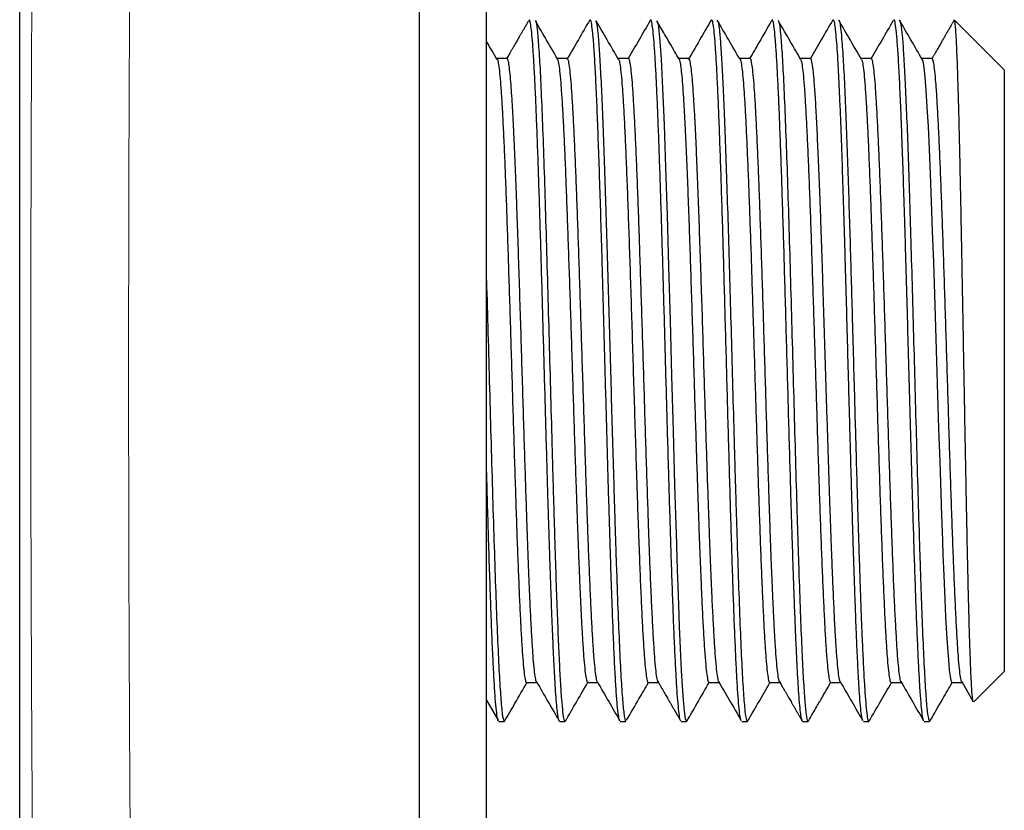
# Model space of a CAD drawing. Header units: millimetres. Extents: x 8 to 495, y 12 to 283.
# Tile 4 of 22: x 109 to 138, y 233 to 256. Entities that reach past the tile are written whole.
import ezdxf

# ---------------------------------------------------------------- set-up
doc = ezdxf.new("R2010")
doc.units = ezdxf.units.MM

msp = doc.modelspace()

# ---------------------------------------------------------------- linework, layer by layer
at = {"color": 7, "linetype": 'Continuous', "lineweight": 30}
for p, q in [((122.618, 211), (122.618, 281)), ((120.618, 224.335), (120.618, 267.665)), ((108.679, 246), (108.679, 266)), ((129.333, 256.472), (129.33, 256.467)), ((138.082, 254.978), (136.597, 256.463)), ((123.234, 255.315), (122.924, 255.315)), ((125.032, 255.315), (124.733, 255.315)), ((126.861, 255.315), (126.549, 255.315)), ((128.661, 255.315), (128.361, 255.315)), ((130.492, 255.315), (130.176, 255.315)), ((132.294, 255.315), (131.989, 255.315)), ((134.11, 255.315), (133.803, 255.315)), ((135.925, 255.315), (135.617, 255.315)), ((138.082, 254.978), (138.082, 241.572)), ((108.679, 226), (108.679, 246)), ((138.082, 241.572), (138.082, 237.022)), ((137.169, 236.109), (138.082, 237.022)), ((136.809, 236.715), (137.157, 236.114)), ((123.815, 236.685), (124.129, 236.685)), ((125.642, 236.685), (125.943, 236.685)), ((127.451, 236.685), (127.757, 236.685)), ((129.266, 236.685), (129.571, 236.685)), ((131.078, 236.685), (131.385, 236.685)), ((132.897, 236.685), (133.199, 236.685)), ((134.701, 236.685), (135.013, 236.685)), ((136.523, 236.685), (136.827, 236.685)), ((122.618, 236.161), (122.973, 235.548)), ((122.988, 235.523), (123.154, 235.523)), ((124.807, 235.523), (124.96, 235.523)), ((126.614, 235.523), (126.785, 235.523)), ((128.434, 235.523), (128.594, 235.523)), ((130.242, 235.523), (130.409, 235.523)), ((132.064, 235.523), (132.224, 235.523)), ((133.874, 235.523), (134.038, 235.523)), ((135.692, 235.523), (135.852, 235.523))]:
    msp.add_line(p, q, dxfattribs=at)
at = {"color": 7, "linetype": 'Continuous', "lineweight": 30, "flags": 128}
for points in [[(127.709, 256.441), (127.743, 256.339), (127.788, 255.942), (127.833, 255.298), (127.878, 254.421), (127.923, 253.335), (127.968, 252.066), (128.013, 250.645), (128.058, 249.108), (128.103, 247.494), (128.148, 245.843), (128.192, 244.196), (128.237, 242.593), (128.263, 241.695), (128.289, 240.833), (128.289, 240.833), (128.289, 240.833), (128.289, 240.833), (128.289, 240.832), (128.289, 240.832), (128.289, 240.828), (128.29, 240.813), (128.291, 240.768), (128.302, 240.42), (128.315, 240.044), (128.331, 239.566), (128.351, 239.001), (128.375, 238.372), (128.404, 237.708), (128.436, 237.048), (128.462, 236.583), (128.491, 236.171), (128.523, 235.838), (128.556, 235.611), (128.591, 235.523), (128.594, 235.527)], [(135.623, 255.292), (135.646, 255.236), (135.678, 255.05), (135.709, 254.758), (135.741, 254.363), (135.773, 253.869), (135.804, 253.284), (135.836, 252.612), (135.867, 251.863), (135.899, 251.045), (135.931, 250.168), (135.963, 249.242), (135.994, 248.278), (136.026, 247.287), (136.058, 246.281), (136.089, 245.271), (136.121, 244.271), (136.153, 243.29), (136.185, 242.341), (136.209, 241.657), (136.215, 241.491), (136.218, 241.408), (136.218, 241.407), (136.218, 241.406), (136.218, 241.406), (136.218, 241.406), (136.218, 241.406), (136.218, 241.406), (136.218, 241.406), (136.219, 241.379), (136.225, 241.208), (136.236, 240.914), (136.251, 240.506), (136.267, 240.107), (136.285, 239.656), (136.307, 239.165), (136.331, 238.654), (136.359, 238.143), (136.384, 237.738), (136.411, 237.37), (136.44, 237.06), (136.464, 236.878), (136.488, 236.751), (136.514, 236.689), (136.523, 236.693)]]:
    msp.add_lwpolyline(points, dxfattribs=at)
at = {"color": 8, "linetype": 'Continuous', "lineweight": 0}
for points, knots in [([(112.044, 267.63), (112.027, 265.839), (111.992, 262.257), (111.958, 256.85), (111.937, 251.43), (111.93, 246), (111.937, 240.57), (111.958, 235.15), (111.992, 229.743), (112.027, 226.161), (112.044, 224.37)], [0, 0, 0, 0, 0.1250041, 0.2500047, 0.3750029, 0.5, 0.6249971, 0.7499953, 0.8749959, 1, 1, 1, 1]), ([(109.124, 224.795), (109.119, 225.218), (109.111, 226.06), (109.098, 227.319), (109.087, 228.57), (109.076, 229.813), (109.067, 231.05), (109.059, 232.114), (109.053, 233.007), (109.049, 233.73), (109.044, 234.451), (109.04, 235.177), (109.037, 235.908), (109.033, 236.645), (109.03, 237.381), (109.026, 238.369), (109.021, 239.606), (109.017, 241.094), (109.014, 242.58), (109.012, 244.068), (109.011, 245.559), (109.011, 247.051), (109.013, 248.541), (109.015, 250.028), (109.019, 251.514), (109.023, 253.004), (109.029, 254.5), (109.036, 255.996), (109.044, 257.484), (109.053, 258.923), (109.062, 260.319), (109.072, 261.68), (109.084, 263.048), (109.096, 264.425), (109.109, 265.812), (109.119, 266.739), (109.124, 267.205)], [0, 0, 0, 0, 0.030131, 0.059998, 0.089626, 0.119042, 0.148275, 0.177353, 0.194429, 0.211468, 0.228479, 0.245466, 0.262775, 0.280171, 0.297496, 0.314761, 0.349845, 0.384791, 0.419681, 0.454596, 0.489619, 0.524726, 0.559694, 0.594588, 0.629491, 0.664484, 0.699647, 0.735058, 0.770102, 0.804842, 0.836818, 0.868961, 0.901314, 0.933914, 0.966798, 1, 1, 1, 1])]:
    msp.add_open_spline(points, degree=3, knots=knots, dxfattribs=at)
at = {"color": 7, "linetype": 'Continuous', "lineweight": 30}
for points, knots in [([(123.881, 256.454), (123.866, 256.428), (123.833, 256.371), (123.784, 256.286), (123.733, 256.199), (123.686, 256.117), (123.64, 256.039), (123.599, 255.967), (123.56, 255.9), (123.525, 255.84), (123.492, 255.783), (123.462, 255.73), (123.434, 255.683), (123.41, 255.641), (123.388, 255.603), (123.369, 255.569), (123.351, 255.539), (123.335, 255.511), (123.319, 255.484), (123.299, 255.449), (123.272, 255.403), (123.245, 255.355), (123.228, 255.326), (123.222, 255.315)], [0, 0, 0, 0, 0.068427, 0.148871, 0.225295, 0.2977, 0.366084, 0.430449, 0.487454, 0.540886, 0.590745, 0.637031, 0.679744, 0.715474, 0.748251, 0.778076, 0.804948, 0.828867, 0.85153, 0.875342, 0.922028, 0.972635, 1, 1, 1, 1]), ([(124.792, 235.542), (124.784, 235.56), (124.768, 235.598), (124.743, 235.759), (124.717, 236.002), (124.691, 236.323), (124.666, 236.717), (124.64, 237.177), (124.615, 237.699), (124.59, 238.277), (124.565, 238.905), (124.544, 239.489), (124.526, 240.005), (124.511, 240.442), (124.496, 240.917), (124.48, 241.432), (124.459, 242.11), (124.434, 242.94), (124.406, 243.929), (124.377, 244.941), (124.349, 245.967), (124.32, 246.996), (124.291, 248.019), (124.263, 249.025), (124.234, 250.006), (124.205, 250.95), (124.176, 251.848), (124.146, 252.69), (124.117, 253.468), (124.088, 254.172), (124.058, 254.795), (124.029, 255.33), (123.999, 255.77), (123.97, 256.111), (123.94, 256.343), (123.914, 256.467), (123.897, 256.465), (123.891, 256.465)], [0, 0, 0, 0, 0.02489, 0.054116, 0.08308, 0.111783, 0.140225, 0.168406, 0.196325, 0.223983, 0.25138, 0.278516, 0.294674, 0.310739, 0.327045, 0.345779, 0.364551, 0.395913, 0.427381, 0.458953, 0.490631, 0.522415, 0.554303, 0.586297, 0.618396, 0.6506, 0.682909, 0.715324, 0.747843, 0.780468, 0.813198, 0.846034, 0.878974, 0.91202, 0.945171, 0.978427, 1, 1, 1, 1]), ([(124.076, 256.444), (124.08, 256.445), (124.098, 256.452), (124.132, 256.206), (124.177, 255.703), (124.223, 254.935), (124.268, 253.95), (124.313, 252.766), (124.358, 251.413), (124.403, 249.925), (124.449, 248.339), (124.494, 246.694), (124.539, 245.033), (124.576, 243.668), (124.606, 242.609), (124.629, 241.836), (124.652, 241.053), (124.68, 240.157), (124.713, 239.187), (124.75, 238.226), (124.786, 237.396), (124.821, 236.708), (124.857, 236.169), (124.893, 235.789), (124.927, 235.56), (124.949, 235.539), (124.96, 235.529)], [0, 0, 0, 0, 0.011622, 0.062683, 0.113744, 0.164806, 0.215867, 0.266928, 0.317989, 0.36905, 0.420111, 0.471173, 0.522234, 0.573295, 0.598845, 0.624395, 0.649946, 0.67913, 0.720558, 0.761731, 0.802649, 0.843311, 0.883717, 0.923868, 0.963762, 1, 1, 1, 1]), ([(124.751, 255.285), (124.623, 255.506), (124.399, 255.893), (124.175, 256.279), (124.079, 256.445)], [0, 0, 0, 0, 0.571607, 1, 1, 1, 1]), ([(125.705, 256.472), (125.591, 256.274), (125.362, 255.878), (125.133, 255.483), (125.018, 255.285)], [0, 0, 0, 0, 0.500025, 1, 1, 1, 1]), ([(126.599, 235.549), (126.596, 235.551), (126.583, 235.558), (126.558, 235.705), (126.525, 235.996), (126.492, 236.429), (126.459, 236.987), (126.426, 237.668), (126.396, 238.396), (126.368, 239.133), (126.343, 239.85), (126.318, 240.637), (126.291, 241.497), (126.264, 242.426), (126.236, 243.393), (126.209, 244.379), (126.181, 245.376), (126.154, 246.373), (126.127, 247.362), (126.1, 248.334), (126.07, 249.385), (126.038, 250.495), (126.002, 251.629), (125.967, 252.672), (125.932, 253.608), (125.898, 254.426), (125.863, 255.117), (125.829, 255.672), (125.795, 256.09), (125.761, 256.356), (125.734, 256.48), (125.719, 256.465), (125.714, 256.461)], [0, 0, 0, 0, 0.009466, 0.046342, 0.083336, 0.120449, 0.157681, 0.195031, 0.2325, 0.260687, 0.28894, 0.31726, 0.34792, 0.37928, 0.410493, 0.441559, 0.472478, 0.50325, 0.533875, 0.564353, 0.594685, 0.634886, 0.674827, 0.714506, 0.753924, 0.793082, 0.831978, 0.870613, 0.908986, 0.947099, 0.984951, 1, 1, 1, 1]), ([(125.876, 256.438), (125.885, 256.428), (125.907, 256.401), (125.944, 256.103), (125.986, 255.583), (126.028, 254.86), (126.07, 253.969), (126.111, 252.931), (126.151, 251.773), (126.191, 250.521), (126.231, 249.203), (126.27, 247.845), (126.309, 246.473), (126.347, 245.112), (126.384, 243.784), (126.416, 242.719), (126.44, 241.904), (126.459, 241.306), (126.479, 240.675), (126.509, 239.787), (126.548, 238.715), (126.594, 237.611), (126.641, 236.717), (126.688, 236.048), (126.734, 235.654), (126.767, 235.488), (126.784, 235.53), (126.785, 235.534)], [0, 0, 0, 0, 0.027739, 0.075376, 0.122438, 0.168925, 0.214838, 0.260175, 0.304937, 0.349125, 0.392737, 0.435774, 0.478237, 0.520124, 0.561435, 0.602172, 0.622334, 0.642353, 0.663089, 0.688639, 0.739698, 0.790757, 0.841816, 0.892874, 0.943933, 0.994992, 1, 1, 1, 1]), ([(126.565, 255.285), (126.451, 255.481), (126.227, 255.869), (126.003, 256.256), (125.892, 256.447)], [0, 0, 0, 0, 0.507261, 1, 1, 1, 1]), ([(127.507, 256.451), (127.397, 256.26), (127.178, 255.882), (126.958, 255.503), (126.85, 255.315)], [0, 0, 0, 0, 0.504426, 1, 1, 1, 1]), ([(128.419, 235.549), (128.416, 235.551), (128.402, 235.56), (128.379, 235.695), (128.348, 235.955), (128.317, 236.336), (128.286, 236.823), (128.255, 237.413), (128.224, 238.1), (128.193, 238.876), (128.162, 239.731), (128.134, 240.562), (128.11, 241.332), (128.089, 242.022), (128.068, 242.729), (128.044, 243.535), (128.019, 244.444), (127.99, 245.453), (127.962, 246.472), (127.934, 247.49), (127.905, 248.497), (127.877, 249.484), (127.848, 250.441), (127.819, 251.359), (127.79, 252.227), (127.761, 253.036), (127.732, 253.779), (127.703, 254.446), (127.674, 255.03), (127.645, 255.524), (127.615, 255.921), (127.586, 256.22), (127.556, 256.404), (127.534, 256.486), (127.521, 256.47), (127.519, 256.467)], [0, 0, 0, 0, 0.010173, 0.04447, 0.078766, 0.113063, 0.14736, 0.181656, 0.215953, 0.25025, 0.284547, 0.318843, 0.342561, 0.365738, 0.388982, 0.412293, 0.443473, 0.474772, 0.506189, 0.537725, 0.569379, 0.601152, 0.633044, 0.665054, 0.697183, 0.72943, 0.761796, 0.794281, 0.826884, 0.859606, 0.892446, 0.925405, 0.958483, 0.991679, 1, 1, 1, 1]), ([(128.379, 255.285), (128.284, 255.448), (128.141, 255.696), (127.917, 256.082), (127.789, 256.304), (127.709, 256.441)], [0, 0, 0, 0, 0.42472, 0.643166, 1, 1, 1, 1]), ([(129.329, 256.465), (129.23, 256.294), (129.003, 255.901), (128.775, 255.507), (128.646, 255.285)], [0, 0, 0, 0, 0.434037, 1, 1, 1, 1]), ([(130.227, 235.551), (130.221, 235.56), (130.205, 235.585), (130.179, 235.757), (130.149, 236.051), (130.118, 236.463), (130.088, 236.98), (130.058, 237.599), (130.027, 238.311), (129.997, 239.111), (129.967, 239.987), (129.937, 240.931), (129.907, 241.932), (129.876, 242.978), (129.846, 244.059), (129.816, 245.161), (129.785, 246.272), (129.755, 247.381), (129.725, 248.474), (129.695, 249.539), (129.664, 250.565), (129.634, 251.539), (129.603, 252.451), (129.573, 253.291), (129.543, 254.049), (129.512, 254.717), (129.482, 255.287), (129.451, 255.752), (129.421, 256.109), (129.391, 256.348), (129.364, 256.47), (129.348, 256.465), (129.343, 256.463)], [0, 0, 0, 0, 0.019909, 0.054204, 0.0885, 0.122795, 0.157091, 0.191386, 0.225682, 0.259977, 0.294273, 0.328568, 0.362867, 0.397166, 0.431465, 0.465763, 0.500062, 0.534361, 0.56866, 0.602959, 0.637257, 0.671556, 0.705855, 0.740154, 0.774453, 0.808752, 0.84305, 0.877349, 0.911648, 0.945947, 0.980246, 1, 1, 1, 1]), ([(130.193, 255.285), (130.079, 255.481), (129.851, 255.874), (129.624, 256.267), (129.51, 256.464)], [0, 0, 0, 0, 0.499967, 1, 1, 1, 1]), ([(129.514, 256.446), (129.522, 256.436), (129.542, 256.408), (129.574, 256.168), (129.612, 255.741), (129.651, 255.128), (129.69, 254.341), (129.73, 253.386), (129.77, 252.275), (129.811, 251.025), (129.853, 249.655), (129.895, 248.19), (129.937, 246.658), (129.98, 245.092), (130.014, 243.878), (130.038, 243.026), (130.053, 242.518), (130.068, 242.016), (130.083, 241.524), (130.096, 241.085), (130.12, 240.332), (130.154, 239.315), (130.2, 238.119), (130.246, 237.12), (130.291, 236.34), (130.337, 235.813), (130.376, 235.54), (130.4, 235.55), (130.409, 235.554)], [0, 0, 0, 0, 0.024753, 0.066704, 0.109276, 0.152468, 0.19628, 0.240713, 0.285765, 0.331437, 0.377729, 0.424641, 0.472173, 0.520325, 0.569097, 0.585506, 0.601984, 0.618531, 0.635147, 0.651832, 0.663999, 0.715062, 0.766125, 0.817188, 0.868251, 0.919315, 0.970378, 1, 1, 1, 1]), ([(131.135, 256.452), (131.011, 256.236), (130.791, 255.857), (130.572, 255.478), (130.478, 255.315)], [0, 0, 0, 0, 0.569873, 1, 1, 1, 1]), ([(132.049, 235.543), (132.048, 235.543), (132.037, 235.548), (132.017, 235.649), (131.989, 235.851), (131.961, 236.156), (131.932, 236.552), (131.904, 237.041), (131.875, 237.617), (131.847, 238.277), (131.821, 238.933), (131.798, 239.554), (131.779, 240.117), (131.761, 240.675), (131.743, 241.213), (131.728, 241.722), (131.707, 242.406), (131.681, 243.287), (131.65, 244.375), (131.619, 245.481), (131.588, 246.593), (131.557, 247.698), (131.526, 248.785), (131.496, 249.84), (131.465, 250.851), (131.434, 251.809), (131.403, 252.701), (131.372, 253.518), (131.341, 254.251), (131.31, 254.891), (131.279, 255.432), (131.249, 255.866), (131.218, 256.191), (131.187, 256.394), (131.164, 256.485), (131.15, 256.469), (131.147, 256.465)], [0, 0, 0, 0, 0.004829, 0.035629, 0.066598, 0.097737, 0.129046, 0.160524, 0.192172, 0.223989, 0.255976, 0.2774, 0.298899, 0.320473, 0.338518, 0.35567, 0.372823, 0.407116, 0.441409, 0.475702, 0.509996, 0.544289, 0.578582, 0.612875, 0.647168, 0.681461, 0.715754, 0.750047, 0.78434, 0.818634, 0.852927, 0.88722, 0.921513, 0.955806, 0.990099, 1, 1, 1, 1]), ([(131.33, 256.441), (131.334, 256.442), (131.353, 256.447), (131.387, 256.194), (131.433, 255.681), (131.479, 254.905), (131.524, 253.914), (131.57, 252.723), (131.616, 251.365), (131.661, 249.873), (131.707, 248.284), (131.753, 246.638), (131.798, 244.977), (131.844, 243.341), (131.877, 242.207), (131.897, 241.537), (131.905, 241.289), (131.913, 241.034), (131.923, 240.707), (131.936, 240.314), (131.96, 239.581), (131.994, 238.635), (132.037, 237.596), (132.08, 236.756), (132.122, 236.123), (132.164, 235.717), (132.198, 235.524), (132.217, 235.542), (132.224, 235.548)], [0, 0, 0, 0, 0.013323, 0.064391, 0.115459, 0.166527, 0.217595, 0.268664, 0.319732, 0.3708, 0.421868, 0.472936, 0.524004, 0.575073, 0.626141, 0.634661, 0.643181, 0.651701, 0.661226, 0.677803, 0.694312, 0.743389, 0.791856, 0.839714, 0.886961, 0.933599, 0.979627, 1, 1, 1, 1]), ([(132.007, 255.285), (131.907, 255.457), (131.683, 255.843), (131.46, 256.23), (131.335, 256.445)], [0, 0, 0, 0, 0.444829, 1, 1, 1, 1]), ([(132.961, 256.472), (132.847, 256.274), (132.624, 255.889), (132.4, 255.503), (132.292, 255.315)], [0, 0, 0, 0, 0.513391, 1, 1, 1, 1]), ([(133.859, 235.554), (133.854, 235.562), (133.837, 235.584), (133.811, 235.762), (133.78, 236.056), (133.752, 236.439), (133.725, 236.88), (133.701, 237.361), (133.678, 237.866), (133.655, 238.425), (133.632, 239.029), (133.61, 239.659), (133.595, 240.107), (133.586, 240.374), (133.583, 240.481), (133.579, 240.585), (133.576, 240.685), (133.572, 240.813), (133.566, 241.009), (133.558, 241.279), (133.542, 241.819), (133.518, 242.617), (133.491, 243.61), (133.465, 244.548), (133.441, 245.416), (133.417, 246.298), (133.393, 247.188), (133.369, 248.079), (133.344, 248.964), (133.319, 249.835), (133.293, 250.686), (133.268, 251.509), (133.242, 252.295), (133.216, 253.036), (133.189, 253.725), (133.162, 254.354), (133.135, 254.916), (133.108, 255.402), (133.08, 255.807), (133.052, 256.124), (133.024, 256.343), (132.998, 256.465), (132.982, 256.466), (132.976, 256.466)], [0, 0, 0, 0, 0.019652, 0.055578, 0.089494, 0.121399, 0.151294, 0.179177, 0.205049, 0.228909, 0.257589, 0.282693, 0.30422, 0.308287, 0.312196, 0.315947, 0.31954, 0.322976, 0.329695, 0.340402, 0.351162, 0.385311, 0.419986, 0.446609, 0.473535, 0.500762, 0.52829, 0.55612, 0.584251, 0.612684, 0.641419, 0.670455, 0.699793, 0.729432, 0.759372, 0.789614, 0.820158, 0.851002, 0.882149, 0.913597, 0.945346, 0.977397, 1, 1, 1, 1]), ([(133.821, 255.285), (133.693, 255.506), (133.465, 255.899), (133.238, 256.292), (133.138, 256.464)], [0, 0, 0, 0, 0.562503, 1, 1, 1, 1]), ([(133.144, 256.453), (133.152, 256.437), (133.171, 256.399), (133.201, 256.183), (133.238, 255.791), (133.278, 255.172), (133.322, 254.292), (133.363, 253.282), (133.402, 252.189), (133.439, 251.054), (133.474, 249.91), (133.507, 248.787), (133.54, 247.602), (133.574, 246.386), (133.607, 245.178), (133.636, 244.121), (133.662, 243.22), (133.683, 242.473), (133.703, 241.814), (133.719, 241.294), (133.73, 240.95), (133.736, 240.755), (133.742, 240.572), (133.751, 240.278), (133.765, 239.87), (133.782, 239.361), (133.804, 238.769), (133.83, 238.119), (133.86, 237.444), (133.89, 236.85), (133.921, 236.359), (133.951, 235.974), (133.984, 235.689), (134.013, 235.531), (134.031, 235.541), (134.038, 235.544)], [0, 0, 0, 0, 0.02822, 0.064738, 0.100171, 0.151257, 0.199904, 0.246112, 0.289881, 0.33121, 0.370098, 0.406546, 0.440551, 0.48208, 0.51927, 0.55212, 0.580627, 0.60479, 0.624609, 0.646186, 0.657986, 0.660775, 0.66693, 0.677608, 0.692811, 0.712536, 0.736784, 0.765553, 0.798841, 0.836646, 0.867974, 0.901843, 0.938254, 0.977206, 1, 1, 1, 1]), ([(134.764, 256.453), (134.653, 256.261), (134.434, 255.882), (134.214, 255.503), (134.106, 255.315)], [0, 0, 0, 0, 0.505196, 1, 1, 1, 1]), ([(135.677, 235.551), (135.672, 235.555), (135.658, 235.571), (135.633, 235.722), (135.602, 235.997), (135.572, 236.392), (135.541, 236.893), (135.51, 237.496), (135.48, 238.195), (135.449, 238.982), (135.418, 239.847), (135.395, 240.563), (135.378, 241.091), (135.368, 241.408), (135.358, 241.741), (135.348, 242.078), (135.338, 242.418), (135.328, 242.762), (135.318, 243.109), (135.302, 243.651), (135.281, 244.395), (135.255, 245.343), (135.229, 246.289), (135.203, 247.226), (135.177, 248.145), (135.152, 249.041), (135.127, 249.906), (135.101, 250.735), (135.076, 251.522), (135.052, 252.262), (135.027, 252.952), (134.999, 253.69), (134.967, 254.438), (134.931, 255.142), (134.896, 255.701), (134.861, 256.115), (134.827, 256.37), (134.801, 256.484), (134.786, 256.467), (134.782, 256.462)], [0, 0, 0, 0, 0.014572, 0.048872, 0.083171, 0.11747, 0.15177, 0.186069, 0.220368, 0.254668, 0.288967, 0.323266, 0.333522, 0.344888, 0.356223, 0.367526, 0.378798, 0.390038, 0.401247, 0.412425, 0.442069, 0.471489, 0.500687, 0.52966, 0.55841, 0.586937, 0.61524, 0.64332, 0.671176, 0.698809, 0.726218, 0.753404, 0.793749, 0.833592, 0.872932, 0.91177, 0.950105, 0.987938, 1, 1, 1, 1]), ([(135.635, 255.285), (135.521, 255.481), (135.293, 255.874), (135.066, 256.267), (134.952, 256.464)], [0, 0, 0, 0, 0.499967, 1, 1, 1, 1]), ([(134.958, 256.465), (134.97, 256.429), (134.995, 256.356), (135.033, 256.019), (135.072, 255.51), (135.111, 254.814), (135.151, 253.944), (135.192, 252.906), (135.233, 251.715), (135.274, 250.39), (135.316, 248.955), (135.359, 247.435), (135.402, 245.864), (135.446, 244.274), (135.49, 242.705), (135.525, 241.541), (135.548, 240.818), (135.558, 240.49), (135.567, 240.23), (135.575, 239.974), (135.584, 239.724), (135.603, 239.176), (135.634, 238.331), (135.678, 237.327), (135.724, 236.496), (135.769, 235.91), (135.812, 235.569), (135.84, 235.551), (135.852, 235.543)], [0, 0, 0, 0, 0.041087, 0.08378, 0.127108, 0.171071, 0.215669, 0.260902, 0.30677, 0.353273, 0.400411, 0.448183, 0.49659, 0.545632, 0.595308, 0.645619, 0.661904, 0.671447, 0.68099, 0.690533, 0.700076, 0.709619, 0.754571, 0.805642, 0.856713, 0.907784, 0.958855, 1, 1, 1, 1]), ([(136.589, 256.472), (136.582, 256.459), (136.567, 256.433), (136.545, 256.396), (136.526, 256.363), (136.509, 256.334), (136.495, 256.309), (136.482, 256.287), (136.472, 256.27), (136.464, 256.256), (136.458, 256.245), (136.452, 256.235), (136.447, 256.225), (136.434, 256.203), (136.418, 256.176), (136.399, 256.144), (136.385, 256.119), (136.368, 256.09), (136.349, 256.057), (136.328, 256.02), (136.304, 255.979), (136.278, 255.934), (136.249, 255.884), (136.218, 255.83), (136.184, 255.771), (136.148, 255.71), (136.112, 255.647), (136.074, 255.582), (136.034, 255.513), (135.992, 255.44), (135.954, 255.374), (135.929, 255.332), (135.92, 255.315)], [0, 0, 0, 0, 0.034929, 0.066643, 0.095141, 0.120424, 0.142492, 0.161344, 0.176146, 0.188101, 0.197214, 0.205135, 0.213251, 0.221563, 0.263382, 0.283455, 0.304607, 0.329169, 0.357781, 0.389396, 0.42482, 0.464053, 0.507096, 0.553947, 0.604607, 0.659077, 0.712352, 0.768828, 0.828505, 0.891381, 0.957457, 1, 1, 1, 1]), ([(137.156, 236.113), (137.155, 236.113), (137.15, 236.113), (137.14, 236.175), (137.124, 236.306), (137.109, 236.51), (137.094, 236.778), (137.079, 237.11), (137.064, 237.504), (137.049, 237.957), (137.034, 238.467), (137.019, 239.029), (137.004, 239.641), (136.989, 240.298), (136.974, 240.996), (136.959, 241.73), (136.944, 242.496), (136.929, 243.288), (136.914, 244.101), (136.899, 244.929), (136.883, 245.767), (136.868, 246.609), (136.853, 247.449), (136.838, 248.282), (136.823, 249.102), (136.808, 249.903), (136.793, 250.68), (136.778, 251.427), (136.763, 252.139), (136.748, 252.811), (136.733, 253.439), (136.718, 254.018), (136.703, 254.543), (136.688, 255.012), (136.673, 255.421), (136.658, 255.766), (136.642, 256.045), (136.627, 256.258), (136.612, 256.396), (136.601, 256.463), (136.594, 256.46), (136.593, 256.459)], [0, 0, 0, 0, 0.002126, 0.028166, 0.054245, 0.080364, 0.106522, 0.132719, 0.158957, 0.185234, 0.21155, 0.237906, 0.264301, 0.290736, 0.317211, 0.343725, 0.370279, 0.396872, 0.423505, 0.450177, 0.476889, 0.50364, 0.530431, 0.557262, 0.584132, 0.611041, 0.63799, 0.664979, 0.692007, 0.719075, 0.746182, 0.773329, 0.800515, 0.827741, 0.855007, 0.882312, 0.909656, 0.93704, 0.964464, 0.991927, 1, 1, 1, 1]), ([(122.937, 255.285), (122.837, 255.457), (122.731, 255.64), (122.625, 255.824), (122.618, 255.836)], [0, 0, 0, 0, 0.93616, 1, 1, 1, 1]), ([(122.939, 255.291), (122.942, 255.288), (122.956, 255.278), (122.98, 255.148), (123.011, 254.902), (123.042, 254.544), (123.073, 254.087), (123.104, 253.535), (123.135, 252.895), (123.166, 252.174), (123.197, 251.38), (123.227, 250.523), (123.258, 249.613), (123.289, 248.66), (123.32, 247.676), (123.35, 246.673), (123.381, 245.661), (123.412, 244.654), (123.442, 243.662), (123.473, 242.698), (123.503, 241.773), (123.534, 240.897), (123.565, 240.081), (123.595, 239.335), (123.626, 238.667), (123.657, 238.085), (123.687, 237.596), (123.718, 237.206), (123.749, 236.917), (123.78, 236.745), (123.802, 236.672), (123.813, 236.689), (123.815, 236.692)], [0, 0, 0, 0, 0.012016, 0.047111, 0.082207, 0.117302, 0.152398, 0.187493, 0.222589, 0.257684, 0.292779, 0.327875, 0.36297, 0.398065, 0.433161, 0.468256, 0.503351, 0.538446, 0.573542, 0.608637, 0.643732, 0.678827, 0.713922, 0.749018, 0.784113, 0.819209, 0.854304, 0.8894, 0.924495, 0.959591, 0.994686, 1, 1, 1, 1]), ([(124.114, 236.704), (124.113, 236.705), (124.102, 236.708), (124.08, 236.819), (124.049, 237.046), (124.018, 237.392), (123.986, 237.839), (123.955, 238.385), (123.926, 238.989), (123.898, 239.627), (123.878, 240.121), (123.865, 240.469), (123.858, 240.652), (123.852, 240.838), (123.845, 241.027), (123.838, 241.218), (123.824, 241.623), (123.802, 242.271), (123.772, 243.201), (123.74, 244.192), (123.708, 245.237), (123.675, 246.322), (123.641, 247.434), (123.606, 248.556), (123.574, 249.54), (123.545, 250.381), (123.52, 251.085), (123.495, 251.76), (123.469, 252.4), (123.442, 252.997), (123.415, 253.542), (123.388, 254.029), (123.36, 254.45), (123.332, 254.796), (123.303, 255.063), (123.274, 255.237), (123.251, 255.318), (123.238, 255.307), (123.234, 255.304)], [0, 0, 0, 0, 0.0032233, 0.0388376, 0.0744519, 0.1100662, 0.1456805, 0.1812947, 0.2169089, 0.2468293, 0.2767496, 0.2845885, 0.2924273, 0.3002662, 0.308105, 0.3159439, 0.3236611, 0.3570758, 0.391568, 0.4271376, 0.4637844, 0.5015083, 0.5403093, 0.5801873, 0.6211421, 0.6490542, 0.6774454, 0.7063156, 0.7356649, 0.7654932, 0.7958005, 0.8265869, 0.8578521, 0.8895964, 0.9218196, 0.9545217, 0.9877027, 1, 1, 1, 1]), ([(124.735, 255.29), (124.739, 255.286), (124.754, 255.273), (124.779, 255.137), (124.811, 254.885), (124.842, 254.521), (124.874, 254.059), (124.906, 253.502), (124.938, 252.857), (124.97, 252.132), (125.001, 251.334), (125.033, 250.474), (125.065, 249.561), (125.097, 248.606), (125.129, 247.621), (125.161, 246.617), (125.193, 245.605), (125.225, 244.598), (125.257, 243.608), (125.283, 242.832), (125.303, 242.259), (125.316, 241.874), (125.328, 241.549), (125.337, 241.296), (125.344, 241.112), (125.35, 240.943), (125.357, 240.774), (125.368, 240.479), (125.385, 240.06), (125.408, 239.509), (125.434, 238.951), (125.461, 238.404), (125.49, 237.903), (125.521, 237.464), (125.553, 237.103), (125.586, 236.843), (125.616, 236.698), (125.635, 236.7), (125.642, 236.701)], [0, 0, 0, 0, 0.013951, 0.049044, 0.084138, 0.119232, 0.154325, 0.189419, 0.224513, 0.259606, 0.2947, 0.329794, 0.364888, 0.399981, 0.435075, 0.470169, 0.505263, 0.540357, 0.575451, 0.610545, 0.62529, 0.640036, 0.654781, 0.663525, 0.670337, 0.677266, 0.684312, 0.691475, 0.714747, 0.739175, 0.768335, 0.798988, 0.831133, 0.86477, 0.8999, 0.936521, 0.974634, 1, 1, 1, 1]), ([(125.933, 236.711), (125.93, 236.714), (125.916, 236.724), (125.892, 236.855), (125.86, 237.106), (125.827, 237.473), (125.795, 237.94), (125.763, 238.505), (125.731, 239.16), (125.699, 239.897), (125.666, 240.709), (125.634, 241.583), (125.602, 242.512), (125.57, 243.482), (125.538, 244.482), (125.505, 245.501), (125.473, 246.526), (125.441, 247.544), (125.409, 248.544), (125.377, 249.513), (125.345, 250.44), (125.313, 251.314), (125.281, 252.123), (125.249, 252.858), (125.217, 253.511), (125.185, 254.073), (125.153, 254.538), (125.121, 254.901), (125.089, 255.153), (125.06, 255.297), (125.041, 255.303), (125.032, 255.306)], [0, 0, 0, 0, 0.010294, 0.045913, 0.081533, 0.117152, 0.152771, 0.188391, 0.22401, 0.259629, 0.295249, 0.330868, 0.366485, 0.402102, 0.437719, 0.473337, 0.508954, 0.544571, 0.580188, 0.615805, 0.651423, 0.68704, 0.722657, 0.758274, 0.793891, 0.829508, 0.865125, 0.900742, 0.936359, 0.971976, 1, 1, 1, 1]), ([(126.564, 255.29), (126.569, 255.284), (126.585, 255.266), (126.61, 255.121), (126.641, 254.862), (126.672, 254.489), (126.704, 254.012), (126.736, 253.43), (126.768, 252.748), (126.801, 251.973), (126.834, 251.112), (126.867, 250.174), (126.901, 249.169), (126.935, 248.11), (126.969, 247.011), (127.004, 245.887), (127.039, 244.754), (127.074, 243.628), (127.106, 242.652), (127.133, 241.833), (127.156, 241.171), (127.183, 240.455), (127.212, 239.707), (127.246, 238.954), (127.278, 238.301), (127.311, 237.752), (127.343, 237.314), (127.375, 236.986), (127.407, 236.778), (127.432, 236.682), (127.447, 236.694), (127.451, 236.698)], [0, 0, 0, 0, 0.017049, 0.051606, 0.086535, 0.121838, 0.157514, 0.193563, 0.229985, 0.26678, 0.303947, 0.341488, 0.379402, 0.417689, 0.456348, 0.495381, 0.534786, 0.574564, 0.614715, 0.6417, 0.668159, 0.693449, 0.731117, 0.768481, 0.80554, 0.842294, 0.878744, 0.914889, 0.950729, 0.986265, 1, 1, 1, 1]), ([(127.744, 236.707), (127.742, 236.708), (127.73, 236.713), (127.707, 236.835), (127.674, 237.08), (127.642, 237.455), (127.609, 237.943), (127.576, 238.544), (127.542, 239.251), (127.515, 239.896), (127.495, 240.416), (127.482, 240.778), (127.468, 241.14), (127.457, 241.471), (127.439, 241.98), (127.415, 242.699), (127.384, 243.676), (127.352, 244.681), (127.321, 245.702), (127.29, 246.727), (127.258, 247.743), (127.227, 248.738), (127.195, 249.699), (127.164, 250.617), (127.132, 251.478), (127.101, 252.274), (127.069, 252.994), (127.038, 253.629), (127.006, 254.173), (126.975, 254.618), (126.943, 254.96), (126.911, 255.189), (126.884, 255.308), (126.867, 255.303), (126.861, 255.302)], [0, 0, 0, 0, 0.005573, 0.041948, 0.078644, 0.115659, 0.152994, 0.190649, 0.228624, 0.266919, 0.282334, 0.297801, 0.313318, 0.327181, 0.337871, 0.37349, 0.409108, 0.444726, 0.480345, 0.515963, 0.551581, 0.5872, 0.622818, 0.658437, 0.694055, 0.729673, 0.765292, 0.80091, 0.836529, 0.872147, 0.907766, 0.943385, 0.979003, 1, 1, 1, 1]), ([(128.369, 255.298), (128.377, 255.279), (128.396, 255.237), (128.423, 255.062), (128.451, 254.803), (128.479, 254.463), (128.507, 254.054), (128.533, 253.581), (128.56, 253.054), (128.586, 252.479), (128.611, 251.864), (128.636, 251.217), (128.661, 250.544), (128.685, 249.854), (128.712, 249.039), (128.742, 248.098), (128.776, 247.041), (128.808, 246.004), (128.839, 245.004), (128.869, 244.049), (128.898, 243.149), (128.926, 242.31), (128.947, 241.702), (128.963, 241.258), (128.975, 240.954), (128.987, 240.623), (129, 240.302), (129.012, 239.992), (129.025, 239.693), (129.037, 239.405), (129.056, 238.978), (129.083, 238.446), (129.116, 237.873), (129.149, 237.406), (129.182, 237.048), (129.215, 236.811), (129.243, 236.691), (129.259, 236.697), (129.266, 236.699)], [0, 0, 0, 0, 0.028806, 0.061071, 0.092794, 0.123975, 0.154615, 0.184713, 0.214269, 0.243283, 0.271755, 0.299686, 0.327074, 0.353921, 0.380226, 0.418654, 0.455864, 0.491856, 0.526629, 0.560183, 0.592519, 0.623635, 0.653533, 0.662912, 0.676802, 0.690683, 0.704554, 0.718416, 0.732268, 0.746111, 0.759945, 0.79677, 0.833528, 0.870219, 0.906842, 0.943399, 0.979887, 1, 1, 1, 1]), ([(129.563, 236.712), (129.556, 236.726), (129.538, 236.759), (129.509, 236.941), (129.476, 237.238), (129.444, 237.645), (129.412, 238.151), (129.379, 238.752), (129.351, 239.349), (129.327, 239.9), (129.308, 240.378), (129.288, 240.879), (129.272, 241.324), (129.253, 241.856), (129.23, 242.494), (129.202, 243.347), (129.172, 244.262), (129.141, 245.231), (129.11, 246.245), (129.077, 247.294), (129.043, 248.362), (129.007, 249.433), (128.971, 250.487), (128.938, 251.384), (128.908, 252.128), (128.882, 252.733), (128.856, 253.295), (128.829, 253.805), (128.801, 254.255), (128.773, 254.636), (128.745, 254.942), (128.716, 255.163), (128.688, 255.295), (128.67, 255.305), (128.661, 255.309)], [0, 0, 0, 0, 0.024312, 0.059926, 0.09554, 0.131154, 0.166769, 0.202383, 0.237997, 0.259373, 0.280748, 0.302124, 0.323476, 0.335185, 0.365345, 0.396786, 0.429506, 0.463506, 0.498786, 0.535346, 0.573185, 0.612304, 0.652702, 0.694379, 0.722886, 0.751962, 0.781606, 0.81182, 0.842603, 0.873955, 0.905875, 0.938365, 0.971424, 1, 1, 1, 1]), ([(130.191, 255.292), (130.194, 255.291), (130.207, 255.283), (130.23, 255.163), (130.261, 254.933), (130.291, 254.595), (130.322, 254.164), (130.352, 253.642), (130.382, 253.037), (130.412, 252.355), (130.443, 251.605), (130.473, 250.795), (130.503, 249.934), (130.533, 249.033), (130.562, 248.1), (130.592, 247.147), (130.622, 246.183), (130.652, 245.219), (130.681, 244.265), (130.711, 243.332), (130.74, 242.429), (130.77, 241.551), (130.8, 240.707), (130.831, 239.909), (130.863, 239.179), (130.894, 238.53), (130.925, 237.968), (130.956, 237.501), (130.987, 237.133), (131.018, 236.871), (131.048, 236.712), (131.068, 236.696), (131.078, 236.688)], [0, 0, 0, 0, 0.0097686, 0.0441726, 0.0785092, 0.1127784, 0.1469803, 0.1811148, 0.215182, 0.2491818, 0.2831143, 0.3169794, 0.3507772, 0.3845076, 0.4181706, 0.4517663, 0.4852946, 0.5187556, 0.5521492, 0.5854755, 0.6187344, 0.6519259, 0.6866328, 0.7217272, 0.7568217, 0.7919162, 0.8270107, 0.8621052, 0.8971997, 0.9322942, 0.9673888, 1, 1, 1, 1]), ([(131.372, 236.704), (131.361, 236.733), (131.34, 236.79), (131.309, 237.023), (131.279, 237.34), (131.25, 237.727), (131.224, 238.16), (131.2, 238.621), (131.175, 239.141), (131.15, 239.708), (131.126, 240.306), (131.107, 240.816), (131.095, 241.155), (131.089, 241.321), (131.088, 241.37), (131.087, 241.392), (131.086, 241.401), (131.086, 241.404), (131.086, 241.405), (131.086, 241.405), (131.086, 241.406), (131.086, 241.406), (131.086, 241.406), (131.078, 241.644), (131.059, 242.192), (131.03, 243.084), (130.999, 244.074), (130.968, 245.087), (130.937, 246.111), (130.906, 247.133), (130.875, 248.142), (130.843, 249.125), (130.812, 250.07), (130.781, 250.967), (130.749, 251.803), (130.718, 252.569), (130.687, 253.257), (130.655, 253.857), (130.624, 254.362), (130.593, 254.766), (130.561, 255.066), (130.53, 255.248), (130.507, 255.326), (130.494, 255.31), (130.492, 255.307)], [0, 0, 0, 0, 0.035542, 0.071764, 0.105865, 0.137843, 0.1677, 0.195433, 0.221044, 0.251884, 0.27895, 0.302242, 0.317235, 0.320651, 0.322309, 0.323126, 0.323329, 0.32343, 0.323456, 0.323468, 0.323475, 0.323476, 0.323477, 0.323477, 0.352088, 0.387702, 0.423316, 0.45893, 0.494544, 0.530158, 0.565772, 0.601386, 0.637, 0.672614, 0.708228, 0.743842, 0.779456, 0.815071, 0.850685, 0.886299, 0.921914, 0.957528, 0.993142, 1, 1, 1, 1]), ([(131.999, 255.29), (132.006, 255.28), (132.023, 255.255), (132.05, 255.09), (132.082, 254.813), (132.113, 254.427), (132.144, 253.943), (132.176, 253.366), (132.207, 252.703), (132.239, 251.96), (132.27, 251.148), (132.302, 250.275), (132.333, 249.352), (132.365, 248.389), (132.396, 247.399), (132.428, 246.392), (132.459, 245.38), (132.491, 244.376), (132.522, 243.391), (132.554, 242.436), (132.586, 241.524), (132.617, 240.664), (132.649, 239.866), (132.68, 239.141), (132.712, 238.496), (132.743, 237.94), (132.775, 237.478), (132.806, 237.115), (132.838, 236.86), (132.868, 236.708), (132.888, 236.696), (132.897, 236.691)], [0, 0, 0, 0, 0.021753, 0.056849, 0.091945, 0.12704, 0.162136, 0.197232, 0.232328, 0.267424, 0.302519, 0.337615, 0.372711, 0.407807, 0.442903, 0.477998, 0.513094, 0.54819, 0.583286, 0.618382, 0.653478, 0.688571, 0.723664, 0.758757, 0.79385, 0.828942, 0.864035, 0.899128, 0.934221, 0.969314, 1, 1, 1, 1]), ([(133.186, 236.704), (133.185, 236.704), (133.173, 236.707), (133.151, 236.818), (133.12, 237.043), (133.088, 237.389), (133.056, 237.834), (133.024, 238.38), (132.993, 239.016), (132.963, 239.677), (132.937, 240.333), (132.918, 240.836), (132.903, 241.25), (132.89, 241.606), (132.875, 242.04), (132.858, 242.531), (132.838, 243.141), (132.815, 243.876), (132.787, 244.738), (132.76, 245.605), (132.734, 246.468), (132.707, 247.32), (132.681, 248.155), (132.655, 248.965), (132.629, 249.745), (132.599, 250.61), (132.565, 251.532), (132.527, 252.463), (132.49, 253.275), (132.454, 253.958), (132.417, 254.507), (132.382, 254.919), (132.346, 255.184), (132.317, 255.312), (132.3, 255.302), (132.294, 255.299)], [0, 0, 0, 0, 0.0029111, 0.0385254, 0.0741398, 0.1097541, 0.1453684, 0.1809827, 0.216597, 0.2522114, 0.278928, 0.3056446, 0.3163338, 0.3297141, 0.3484331, 0.3670672, 0.3856163, 0.4163353, 0.4468186, 0.477066, 0.5070775, 0.5368533, 0.5663932, 0.5956973, 0.6247655, 0.6535979, 0.6963871, 0.7386462, 0.7803752, 0.8215741, 0.8622429, 0.9023816, 0.9419901, 0.9810684, 1, 1, 1, 1]), ([(133.818, 255.291), (133.825, 255.279), (133.842, 255.25), (133.87, 255.078), (133.901, 254.795), (133.932, 254.404), (133.963, 253.916), (133.994, 253.334), (134.026, 252.666), (134.057, 251.92), (134.088, 251.104), (134.119, 250.229), (134.15, 249.303), (134.181, 248.339), (134.212, 247.348), (134.243, 246.34), (134.273, 245.329), (134.304, 244.325), (134.335, 243.342), (134.366, 242.389), (134.397, 241.479), (134.428, 240.622), (134.459, 239.828), (134.49, 239.106), (134.521, 238.466), (134.552, 237.914), (134.583, 237.457), (134.614, 237.099), (134.645, 236.85), (134.674, 236.705), (134.693, 236.696), (134.701, 236.692)], [0, 0, 0, 0, 0.023586, 0.058679, 0.093772, 0.128865, 0.163958, 0.19905, 0.234143, 0.269236, 0.304329, 0.339422, 0.374515, 0.409607, 0.4447, 0.479793, 0.514886, 0.549978, 0.585071, 0.620164, 0.655256, 0.690354, 0.725451, 0.760549, 0.795647, 0.830745, 0.865843, 0.90094, 0.936038, 0.971136, 1, 1, 1, 1]), ([(135.001, 236.711), (134.998, 236.713), (134.985, 236.724), (134.961, 236.854), (134.929, 237.104), (134.897, 237.47), (134.866, 237.937), (134.834, 238.501), (134.802, 239.155), (134.77, 239.892), (134.739, 240.703), (134.707, 241.577), (134.675, 242.505), (134.643, 243.475), (134.612, 244.475), (134.58, 245.494), (134.548, 246.519), (134.516, 247.537), (134.485, 248.537), (134.453, 249.507), (134.421, 250.434), (134.389, 251.308), (134.358, 252.117), (134.326, 252.853), (134.294, 253.507), (134.262, 254.07), (134.231, 254.535), (134.199, 254.899), (134.167, 255.151), (134.138, 255.296), (134.119, 255.303), (134.11, 255.306)], [0, 0, 0, 0, 0.010063, 0.045681, 0.0813, 0.116918, 0.152537, 0.188156, 0.223774, 0.259393, 0.295011, 0.330629, 0.366245, 0.401861, 0.437476, 0.473092, 0.508708, 0.544323, 0.579939, 0.615555, 0.65117, 0.686786, 0.722402, 0.758018, 0.793633, 0.829249, 0.864865, 0.90048, 0.936096, 0.971712, 1, 1, 1, 1]), ([(136.813, 236.714), (136.808, 236.72), (136.793, 236.741), (136.767, 236.895), (136.735, 237.168), (136.703, 237.554), (136.672, 238.041), (136.64, 238.623), (136.608, 239.295), (136.577, 240.047), (136.545, 240.871), (136.513, 241.757), (136.482, 242.694), (136.45, 243.67), (136.419, 244.675), (136.387, 245.696), (136.355, 246.721), (136.324, 247.737), (136.292, 248.732), (136.26, 249.694), (136.229, 250.611), (136.197, 251.473), (136.165, 252.269), (136.134, 252.99), (136.102, 253.626), (136.07, 254.17), (136.039, 254.615), (136.007, 254.958), (135.975, 255.188), (135.948, 255.307), (135.931, 255.303), (135.925, 255.302)], [0, 0, 0, 0, 0.017105, 0.052721, 0.088337, 0.123953, 0.159569, 0.195184, 0.2308, 0.266416, 0.302032, 0.337649, 0.373268, 0.408887, 0.444506, 0.480125, 0.515744, 0.551363, 0.586982, 0.622601, 0.65822, 0.693839, 0.729458, 0.765076, 0.800695, 0.836314, 0.871933, 0.907552, 0.943171, 0.97879, 1, 1, 1, 1]), ([(122.618, 248.695), (122.633, 248.172), (122.663, 247.11), (122.709, 245.463), (122.755, 243.816), (122.801, 242.223), (122.848, 240.724), (122.894, 239.357), (122.94, 238.155), (122.987, 237.149), (123.033, 236.362), (123.079, 235.826), (123.119, 235.544), (123.144, 235.551), (123.154, 235.554)], [0, 0, 0, 0, 0.083615, 0.169959, 0.256303, 0.342647, 0.428992, 0.515341, 0.60169, 0.688039, 0.774388, 0.860737, 0.947086, 1, 1, 1, 1]), ([(122.973, 235.548), (122.964, 235.567), (122.945, 235.61), (122.915, 235.835), (122.883, 236.194), (122.851, 236.686), (122.818, 237.298), (122.785, 238.026), (122.753, 238.861), (122.72, 239.793), (122.688, 240.782), (122.657, 241.808), (122.634, 242.599), (122.621, 243.064), (122.618, 243.17)], [0, 0, 0, 0, 0.070357, 0.161239, 0.252383, 0.343787, 0.435452, 0.527378, 0.619566, 0.712014, 0.804723, 0.889912, 0.975015, 1, 1, 1, 1]), ([(124.111, 236.715), (124.226, 236.517), (124.455, 236.122), (124.684, 235.726), (124.798, 235.528)], [0, 0, 0, 0, 0.499975, 1, 1, 1, 1]), ([(124.975, 235.536), (125.089, 235.733), (125.316, 236.126), (125.544, 236.519), (125.658, 236.715)], [0, 0, 0, 0, 0.500033, 1, 1, 1, 1]), ([(125.925, 236.715), (126.04, 236.517), (126.264, 236.129), (126.489, 235.74), (126.6, 235.55)], [0, 0, 0, 0, 0.50936, 1, 1, 1, 1]), ([(127.739, 236.715), (127.756, 236.686), (127.789, 236.63), (127.837, 236.547), (127.882, 236.468), (127.925, 236.394), (127.965, 236.325), (128.003, 236.26), (128.037, 236.2), (128.068, 236.147), (128.096, 236.099), (128.122, 236.054), (128.145, 236.013), (128.167, 235.976), (128.186, 235.943), (128.203, 235.914), (128.218, 235.888), (128.231, 235.866), (128.243, 235.845), (128.254, 235.825), (128.265, 235.806), (128.274, 235.79), (128.282, 235.778), (128.288, 235.767), (128.293, 235.757), (128.3, 235.746), (128.309, 235.731), (128.319, 235.713), (128.332, 235.691), (128.346, 235.666), (128.363, 235.637), (128.382, 235.604), (128.4, 235.573), (128.411, 235.554), (128.415, 235.547)], [0, 0, 0, 0, 0.074643, 0.145518, 0.212623, 0.275959, 0.335525, 0.391322, 0.443349, 0.487728, 0.52894, 0.566984, 0.60186, 0.633567, 0.662107, 0.686859, 0.708606, 0.727432, 0.744982, 0.761889, 0.778154, 0.793776, 0.802591, 0.811188, 0.819566, 0.828762, 0.841057, 0.856535, 0.875194, 0.897037, 0.922061, 0.950268, 0.981657, 1, 1, 1, 1]), ([(129.553, 236.715), (129.657, 236.536), (129.882, 236.148), (130.106, 235.76), (130.227, 235.551)], [0, 0, 0, 0, 0.462083, 1, 1, 1, 1]), ([(131.367, 236.715), (131.378, 236.696), (131.401, 236.657), (131.433, 236.602), (131.462, 236.551), (131.486, 236.51), (131.504, 236.478), (131.52, 236.452), (131.536, 236.423), (131.555, 236.391), (131.575, 236.356), (131.599, 236.315), (131.627, 236.267), (131.659, 236.21), (131.695, 236.15), (131.732, 236.084), (131.773, 236.014), (131.815, 235.941), (131.859, 235.865), (131.905, 235.787), (131.952, 235.704), (132.003, 235.617), (132.037, 235.558), (132.054, 235.528)], [0, 0, 0, 0, 0.049976, 0.096526, 0.139652, 0.179353, 0.199294, 0.221285, 0.245654, 0.272402, 0.301528, 0.333032, 0.376568, 0.423956, 0.475197, 0.530292, 0.589239, 0.652039, 0.71478, 0.780946, 0.850538, 0.923556, 1, 1, 1, 1]), ([(133.181, 236.715), (133.296, 236.517), (133.52, 236.13), (133.745, 235.742), (133.855, 235.552)], [0, 0, 0, 0, 0.510175, 1, 1, 1, 1]), ([(134.995, 236.715), (135.11, 236.517), (135.335, 236.128), (135.56, 235.739), (135.671, 235.547)], [0, 0, 0, 0, 0.508365, 1, 1, 1, 1]), ([(123.161, 235.536), (123.264, 235.714), (123.486, 236.097), (123.707, 236.48), (123.826, 236.685)], [0, 0, 0, 0, 0.465349, 1, 1, 1, 1]), ([(126.804, 235.561), (126.927, 235.774), (127.144, 236.149), (127.36, 236.523), (127.454, 236.685)], [0, 0, 0, 0, 0.568099, 1, 1, 1, 1]), ([(128.603, 235.536), (128.703, 235.708), (128.924, 236.091), (129.146, 236.474), (129.268, 236.685)], [0, 0, 0, 0, 0.449306, 1, 1, 1, 1]), ([(130.417, 235.536), (130.531, 235.733), (130.753, 236.115), (130.974, 236.498), (131.082, 236.685)], [0, 0, 0, 0, 0.513529, 1, 1, 1, 1]), ([(132.231, 235.536), (132.316, 235.683), (132.428, 235.876), (132.555, 236.096), (132.622, 236.211), (132.732, 236.402), (132.827, 236.565), (132.896, 236.685)], [0, 0, 0, 0, 0.3845063, 0.5034059, 0.5734092, 0.6862874, 1, 1, 1, 1]), ([(134.045, 235.536), (134.159, 235.733), (134.381, 236.115), (134.602, 236.498), (134.71, 236.685)], [0, 0, 0, 0, 0.513529, 1, 1, 1, 1]), ([(135.859, 235.536), (135.987, 235.757), (136.209, 236.14), (136.43, 236.523), (136.524, 236.685)], [0, 0, 0, 0, 0.577675, 1, 1, 1, 1])]:
    msp.add_open_spline(points, degree=3, knots=knots, dxfattribs=at)

doc.saveas('drawing.dxf')
